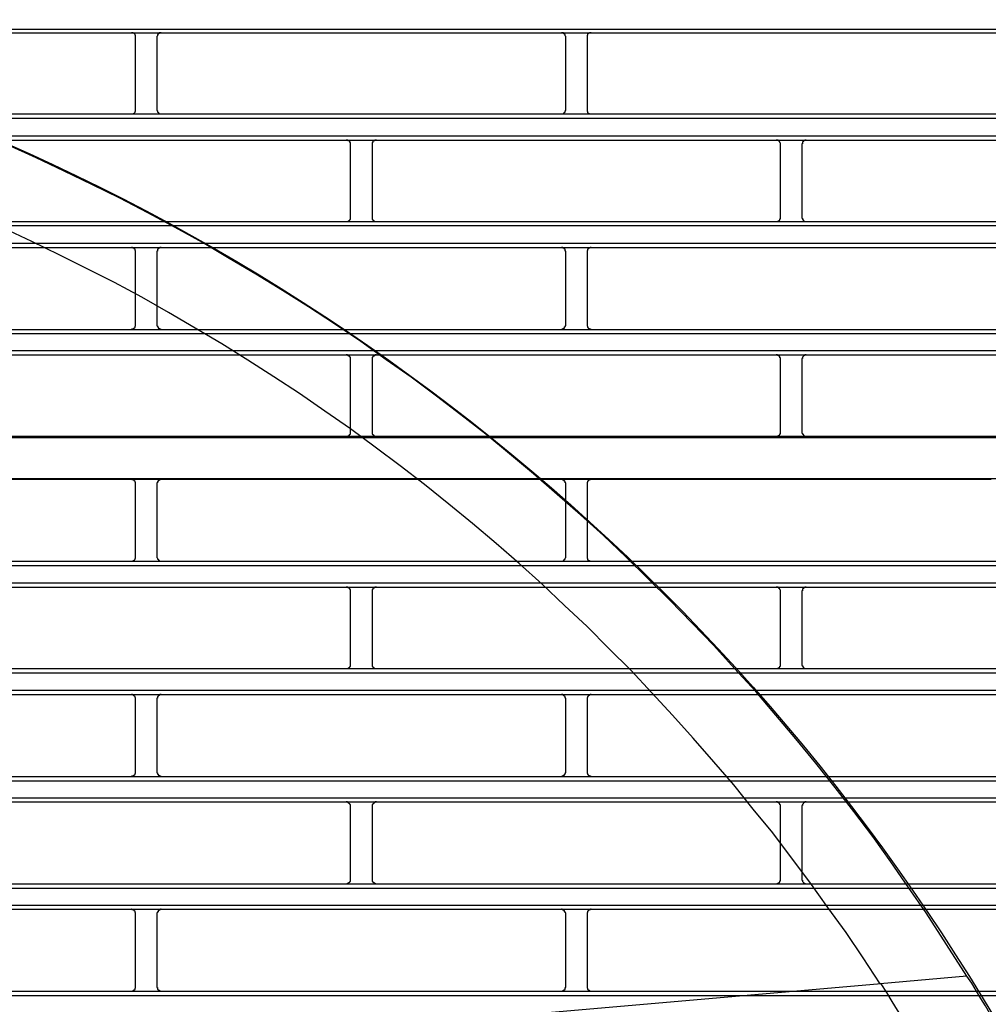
# Model space of a CAD drawing. Header units: millimetres. Extents: x 39871 to 53385, y 51832 to 57813.
# Tile 74 of 88: x 48598 to 48642, y 52806 to 52852. Entities that reach past the tile are written whole.
import ezdxf

# ---------------------------------------------------------------- set-up
doc = ezdxf.new("R2010")
doc.units = ezdxf.units.MM
doc.layers.add('AQUAREA', color=7, linetype='Continuous')

# ---------------------------------------------------------------- blocks, each defined once
blk = doc.blocks.new('SPLIT')
at = {"layer": 'AQUAREA'}
for points in [[(24807.13, -500.99), (24805.1, -498.05), (24803.07, -495.11), (24800.97, -492.17), (24798.8, -489.3), (24796.63, -486.5), (24794.39, -483.7), (24792.08, -480.9), (24789.77, -478.17), (24787.46, -475.44), (24785.01, -472.78), (24782.63, -470.12), (24780.11, -467.53), (24777.59, -464.94), (24775.07, -462.42), (24772.48, -459.9), (24769.89, -457.45), (24767.23, -455.07), (24764.57, -452.69), (24761.84, -450.31), (24759.04, -448), (24756.31, -445.76), (24753.44, -443.52), (24750.64, -441.35), (24747.7, -439.18), (24744.83, -437.15), (24741.89, -435.05), (24738.88, -433.02), (24735.87, -431.06), (24732.86, -429.17), (24729.78, -427.28), (24726.7, -425.46), (24723.62, -423.64), (24720.47, -421.89), (24717.32, -420.21), (24714.1, -418.53), (24710.88, -416.92), (24707.66, -415.38), (24704.44, -413.84), (24701.15, -412.37)], [(24308.59, -399), (24877.69, -399)], [(24308.59, -399.42), (24877.69, -399.42)], [(24715.92, -399.91), (24715.92, -399.91), (24715.92, -399.84), (24715.92, -399.77), (24715.92, -399.7), (24715.85, -399.7), (24715.85, -399.63), (24715.78, -399.56), (24715.78, -399.49), (24715.71, -399.49), (24715.64, -399.49), (24715.64, -399.42), (24715.57, -399.42), (24715.5, -399.42), (24715.43, -399.42)], [(24715.92, -408.31), (24715.92, -399.91)], [(24718.86, -399.42), (24718.86, -399.42), (24718.79, -399.42), (24718.72, -399.42), (24718.65, -399.42), (24718.65, -399.49), (24718.58, -399.49), (24718.58, -399.56), (24718.51, -399.56), (24718.51, -399.63), (24718.44, -399.63), (24718.44, -399.7), (24718.44, -399.77), (24718.37, -399.84), (24718.37, -399.91)], [(24718.37, -399.91), (24718.37, -408.31)], [(24765.55, -399.91), (24765.55, -399.91), (24765.55, -399.84), (24765.48, -399.77), (24765.48, -399.7), (24765.48, -399.63), (24765.41, -399.63), (24765.41, -399.56), (24765.34, -399.56), (24765.34, -399.49), (24765.27, -399.49), (24765.27, -399.42), (24765.2, -399.42), (24765.13, -399.42), (24765.06, -399.42)], [(24765.55, -408.31), (24765.55, -399.91)], [(24768.49, -399.42), (24768.49, -399.42), (24768.42, -399.42), (24768.35, -399.42), (24768.28, -399.42), (24768.28, -399.49), (24768.21, -399.49), (24768.14, -399.49), (24768.14, -399.56), (24768.07, -399.56), (24768.07, -399.63), (24768.07, -399.7), (24768, -399.7), (24768, -399.77), (24768, -399.84), (24768, -399.91)], [(24768, -399.91), (24768, -408.31)], [(24801.81, -509.18), (24799.85, -506.17), (24797.89, -503.23), (24795.79, -500.36), (24793.69, -497.42), (24791.59, -494.62), (24789.42, -491.75), (24787.18, -489.02), (24784.94, -486.22), (24782.63, -483.56), (24780.25, -480.83), (24777.87, -478.17), (24775.49, -475.58), (24773.04, -472.99), (24770.52, -470.47), (24768, -467.95), (24765.41, -465.5), (24762.82, -463.05), (24760.16, -460.67), (24757.5, -458.36), (24754.77, -456.05), (24752.04, -453.81), (24749.24, -451.57), (24746.44, -449.4), (24743.57, -447.23), (24740.7, -445.13), (24737.76, -443.1), (24734.82, -441.07), (24731.88, -439.11), (24728.87, -437.22), (24725.86, -435.33), (24722.78, -433.51), (24719.7, -431.69), (24716.62, -429.94), (24713.47, -428.26), (24710.32, -426.65), (24707.1, -425.04), (24703.95, -423.5), (24700.66, -421.96)], [(24308.59, -408.8), (24877.69, -408.8)], [(24715.43, -408.8), (24715.43, -408.8), (24715.5, -408.8), (24715.57, -408.8), (24715.64, -408.8), (24715.64, -408.73), (24715.71, -408.73), (24715.78, -408.73), (24715.78, -408.66), (24715.85, -408.59), (24715.85, -408.52), (24715.92, -408.52), (24715.92, -408.45), (24715.92, -408.38), (24715.92, -408.31)], [(24718.37, -408.31), (24718.37, -408.31), (24718.37, -408.38), (24718.44, -408.45), (24718.44, -408.52), (24718.44, -408.59), (24718.51, -408.59), (24718.51, -408.66), (24718.58, -408.66), (24718.58, -408.73), (24718.65, -408.73), (24718.65, -408.8), (24718.72, -408.8), (24718.79, -408.8), (24718.86, -408.8)], [(24765.06, -408.8), (24765.06, -408.8), (24765.13, -408.8), (24765.2, -408.8), (24765.27, -408.8), (24765.27, -408.73), (24765.34, -408.73), (24765.34, -408.66), (24765.41, -408.66), (24765.41, -408.59), (24765.48, -408.59), (24765.48, -408.52), (24765.48, -408.45), (24765.55, -408.38), (24765.55, -408.31)], [(24768, -408.31), (24768, -408.31), (24768, -408.38), (24768, -408.45), (24768, -408.52), (24768.07, -408.52), (24768.07, -408.59), (24768.07, -408.66), (24768.14, -408.66), (24768.14, -408.73), (24768.21, -408.73), (24768.28, -408.73), (24768.28, -408.8), (24768.35, -408.8), (24768.42, -408.8), (24768.49, -408.8)], [(24308.59, -409.29), (24877.69, -409.29)], [(24308.59, -411.32), (24877.69, -411.32)], [(24308.59, -411.81), (24877.69, -411.81)], [(24740.7, -412.3), (24740.7, -412.3), (24740.7, -412.23), (24740.7, -412.16), (24740.7, -412.09), (24740.63, -412.09), (24740.63, -412.02), (24740.63, -411.95), (24740.56, -411.95), (24740.56, -411.88), (24740.49, -411.88), (24740.42, -411.88), (24740.42, -411.81), (24740.35, -411.81), (24740.28, -411.81), (24740.21, -411.81)], [(24740.7, -420.7), (24740.7, -412.3)], [(24743.71, -411.81), (24743.71, -411.81), (24743.64, -411.81), (24743.57, -411.81), (24743.5, -411.81), (24743.5, -411.88), (24743.43, -411.88), (24743.36, -411.88), (24743.36, -411.95), (24743.29, -411.95), (24743.29, -412.02), (24743.29, -412.09), (24743.22, -412.09), (24743.22, -412.16), (24743.22, -412.23), (24743.22, -412.3)], [(24743.22, -412.3), (24743.22, -420.7)], [(24790.33, -412.3), (24790.33, -412.3), (24790.33, -412.23), (24790.33, -412.16), (24790.26, -412.09), (24790.26, -412.02), (24790.19, -412.02), (24790.19, -411.95), (24790.12, -411.95), (24790.12, -411.88), (24790.05, -411.88), (24790.05, -411.81), (24789.98, -411.81), (24789.91, -411.81), (24789.84, -411.81)], [(24790.33, -420.7), (24790.33, -412.3)], [(24793.27, -411.81), (24793.27, -411.81), (24793.2, -411.81), (24793.13, -411.81), (24793.06, -411.88), (24792.99, -411.88), (24792.99, -411.95), (24792.92, -411.95), (24792.92, -412.02), (24792.85, -412.02), (24792.85, -412.09), (24792.85, -412.16), (24792.85, -412.23), (24792.78, -412.23), (24792.78, -412.3)], [(24792.78, -412.3), (24792.78, -420.7)], [(24308.59, -421.19), (24877.69, -421.19)], [(24740.21, -421.19), (24740.21, -421.19), (24740.28, -421.19), (24740.35, -421.19), (24740.42, -421.19), (24740.49, -421.19), (24740.49, -421.12), (24740.56, -421.12), (24740.56, -421.05), (24740.63, -421.05), (24740.63, -420.98), (24740.7, -420.98), (24740.7, -420.91), (24740.7, -420.84), (24740.7, -420.77), (24740.7, -420.7)], [(24743.22, -420.7), (24743.22, -420.77), (24743.22, -420.84), (24743.22, -420.91), (24743.22, -420.98), (24743.29, -420.98), (24743.29, -421.05), (24743.36, -421.05), (24743.36, -421.12), (24743.43, -421.12), (24743.43, -421.19), (24743.5, -421.19), (24743.57, -421.19), (24743.64, -421.19), (24743.71, -421.19)], [(24789.84, -421.19), (24789.84, -421.19), (24789.91, -421.19), (24789.98, -421.19), (24790.05, -421.19), (24790.05, -421.12), (24790.12, -421.12), (24790.19, -421.12), (24790.19, -421.05), (24790.26, -421.05), (24790.26, -420.98), (24790.26, -420.91), (24790.33, -420.91), (24790.33, -420.84), (24790.33, -420.77), (24790.33, -420.7)], [(24792.78, -420.7), (24792.78, -420.77), (24792.78, -420.84), (24792.85, -420.84), (24792.85, -420.91), (24792.85, -420.98), (24792.92, -420.98), (24792.92, -421.05), (24792.99, -421.12), (24793.06, -421.12), (24793.06, -421.19), (24793.13, -421.19), (24793.2, -421.19), (24793.27, -421.19)], [(24308.59, -421.68), (24877.69, -421.68)], [(24308.59, -423.71), (24877.69, -423.71)], [(24308.59, -424.2), (24877.69, -424.2)], [(24715.92, -424.69), (24715.92, -424.69), (24715.92, -424.62), (24715.92, -424.55), (24715.85, -424.55), (24715.85, -424.48), (24715.85, -424.41), (24715.78, -424.41), (24715.78, -424.34), (24715.71, -424.34), (24715.71, -424.27), (24715.64, -424.27), (24715.57, -424.2), (24715.5, -424.2), (24715.43, -424.2)], [(24715.92, -433.16), (24715.92, -424.69)], [(24718.86, -424.2), (24718.86, -424.2), (24718.79, -424.2), (24718.72, -424.2), (24718.72, -424.27), (24718.65, -424.27), (24718.58, -424.27), (24718.58, -424.34), (24718.51, -424.34), (24718.51, -424.41), (24718.44, -424.41), (24718.44, -424.48), (24718.44, -424.55), (24718.44, -424.62), (24718.37, -424.62), (24718.37, -424.69)], [(24718.37, -424.69), (24718.37, -433.16)], [(24765.55, -424.69), (24765.55, -424.69), (24765.55, -424.62), (24765.48, -424.62), (24765.48, -424.55), (24765.48, -424.48), (24765.48, -424.41), (24765.41, -424.41), (24765.41, -424.34), (24765.34, -424.34), (24765.34, -424.27), (24765.27, -424.27), (24765.2, -424.27), (24765.2, -424.2), (24765.13, -424.2), (24765.06, -424.2)], [(24765.55, -433.16), (24765.55, -424.69)], [(24768.49, -424.2), (24768.49, -424.2), (24768.42, -424.2), (24768.35, -424.2), (24768.28, -424.27), (24768.21, -424.27), (24768.21, -424.34), (24768.14, -424.34), (24768.14, -424.41), (24768.07, -424.41), (24768.07, -424.48), (24768.07, -424.55), (24768, -424.55), (24768, -424.62), (24768, -424.69)], [(24768, -424.69), (24768, -433.16)], [(24308.59, -433.65), (24877.69, -433.65)], [(24715.43, -433.65), (24715.43, -433.65), (24715.5, -433.65), (24715.5, -433.58), (24715.57, -433.58), (24715.64, -433.58), (24715.71, -433.58), (24715.71, -433.51), (24715.78, -433.51), (24715.78, -433.44), (24715.85, -433.44), (24715.85, -433.37), (24715.85, -433.3), (24715.92, -433.3), (24715.92, -433.23), (24715.92, -433.16)], [(24718.37, -433.16), (24718.37, -433.16), (24718.37, -433.23), (24718.44, -433.23), (24718.44, -433.3), (24718.44, -433.37), (24718.51, -433.37), (24718.51, -433.44), (24718.51, -433.51), (24718.58, -433.51), (24718.65, -433.51), (24718.65, -433.58), (24718.72, -433.58), (24718.79, -433.58), (24718.79, -433.65), (24718.86, -433.65)], [(24765.06, -433.65), (24765.06, -433.65), (24765.13, -433.65), (24765.13, -433.58), (24765.2, -433.58), (24765.27, -433.58), (24765.27, -433.51), (24765.34, -433.51), (24765.41, -433.51), (24765.41, -433.44), (24765.41, -433.37), (24765.48, -433.37), (24765.48, -433.3), (24765.48, -433.23), (24765.55, -433.23), (24765.55, -433.16)], [(24768, -433.16), (24768, -433.16), (24768, -433.23), (24768, -433.3), (24768.07, -433.3), (24768.07, -433.37), (24768.07, -433.44), (24768.14, -433.44), (24768.14, -433.51), (24768.21, -433.51), (24768.21, -433.58), (24768.28, -433.58), (24768.35, -433.58), (24768.42, -433.58), (24768.42, -433.65), (24768.49, -433.65)], [(24308.59, -434.14), (24877.69, -434.14)], [(24308.59, -436.1), (24877.69, -436.1)], [(24308.59, -436.59), (24877.69, -436.59)], [(24740.7, -437.08), (24740.7, -437.08), (24740.7, -437.01), (24740.7, -436.94), (24740.7, -436.87), (24740.63, -436.87), (24740.63, -436.8), (24740.56, -436.8), (24740.56, -436.73), (24740.49, -436.73), (24740.49, -436.66), (24740.42, -436.66), (24740.35, -436.66), (24740.35, -436.59), (24740.28, -436.59), (24740.21, -436.59)], [(24740.7, -445.48), (24740.7, -437.08)], [(24743.71, -436.59), (24743.71, -436.59), (24743.64, -436.59), (24743.57, -436.59), (24743.57, -436.66), (24743.5, -436.66), (24743.43, -436.66), (24743.43, -436.73), (24743.36, -436.73), (24743.36, -436.8), (24743.29, -436.8), (24743.29, -436.87), (24743.22, -436.87), (24743.22, -436.94), (24743.22, -437.01), (24743.22, -437.08)], [(24743.22, -437.08), (24743.22, -445.48)], [(24790.33, -437.08), (24790.33, -437.08), (24790.33, -437.01), (24790.33, -436.94), (24790.26, -436.94), (24790.26, -436.87), (24790.26, -436.8), (24790.19, -436.8), (24790.19, -436.73), (24790.12, -436.73), (24790.12, -436.66), (24790.05, -436.66), (24789.98, -436.66), (24789.98, -436.59), (24789.91, -436.59), (24789.84, -436.59)], [(24790.33, -445.48), (24790.33, -437.08)], [(24793.27, -436.59), (24793.27, -436.59), (24793.2, -436.59), (24793.13, -436.59), (24793.13, -436.66), (24793.06, -436.66), (24792.99, -436.66), (24792.99, -436.73), (24792.92, -436.73), (24792.92, -436.8), (24792.85, -436.87), (24792.85, -436.94), (24792.85, -437.01), (24792.78, -437.01), (24792.78, -437.08)], [(24792.78, -437.08), (24792.78, -445.48)], [(24308.59, -446.11), (24877.69, -446.11)], [(24690.65, -445.97), (24740.21, -445.97)], [(24740.21, -445.97), (24740.21, -445.97), (24740.28, -445.97), (24740.35, -445.97), (24740.42, -445.97), (24740.49, -445.97), (24740.49, -445.9), (24740.56, -445.9), (24740.56, -445.83), (24740.63, -445.83), (24740.63, -445.76), (24740.7, -445.76), (24740.7, -445.69), (24740.7, -445.62), (24740.7, -445.55), (24740.7, -445.48)], [(24740.21, -445.97), (24789.84, -445.97)], [(24743.22, -445.48), (24743.22, -445.55), (24743.22, -445.62), (24743.22, -445.69), (24743.22, -445.76), (24743.29, -445.76), (24743.29, -445.83), (24743.36, -445.83), (24743.36, -445.9), (24743.43, -445.9), (24743.43, -445.97), (24743.5, -445.97), (24743.57, -445.97), (24743.64, -445.97), (24743.71, -445.97)], [(24789.84, -445.97), (24789.84, -445.97), (24789.91, -445.97), (24789.98, -445.97), (24790.05, -445.97), (24790.05, -445.9), (24790.12, -445.9), (24790.19, -445.9), (24790.19, -445.83), (24790.26, -445.83), (24790.26, -445.76), (24790.26, -445.69), (24790.33, -445.69), (24790.33, -445.62), (24790.33, -445.55), (24790.33, -445.48)], [(24789.84, -445.97), (24839.47, -445.97)], [(24792.78, -445.48), (24792.78, -445.55), (24792.78, -445.62), (24792.85, -445.62), (24792.85, -445.69), (24792.85, -445.76), (24792.92, -445.76), (24792.92, -445.83), (24792.99, -445.83), (24792.99, -445.9), (24793.06, -445.9), (24793.06, -445.97), (24793.13, -445.97), (24793.2, -445.97), (24793.27, -445.97)], [(24308.59, -450.87), (24877.69, -450.87)], [(24665.8, -450.94), (24715.43, -450.94)], [(24715.43, -450.94), (24765.06, -450.94)], [(24715.92, -451.43), (24715.92, -451.43), (24715.92, -451.36), (24715.92, -451.29), (24715.85, -451.29), (24715.85, -451.22), (24715.85, -451.15), (24715.78, -451.15), (24715.78, -451.08), (24715.71, -451.08), (24715.71, -451.01), (24715.64, -451.01), (24715.57, -451.01), (24715.5, -451.01), (24715.5, -450.94), (24715.43, -450.94)], [(24718.86, -450.94), (24718.86, -450.94), (24718.79, -450.94), (24718.79, -451.01), (24718.72, -451.01), (24718.65, -451.01), (24718.65, -451.08), (24718.58, -451.08), (24718.51, -451.08), (24718.51, -451.15), (24718.51, -451.22), (24718.44, -451.22), (24718.44, -451.29), (24718.44, -451.36), (24718.37, -451.36), (24718.37, -451.43)], [(24765.06, -450.94), (24814.62, -450.94)], [(24765.55, -451.43), (24765.55, -451.43), (24765.55, -451.36), (24765.48, -451.36), (24765.48, -451.29), (24765.48, -451.22), (24765.41, -451.22), (24765.41, -451.15), (24765.41, -451.08), (24765.34, -451.08), (24765.27, -451.08), (24765.27, -451.01), (24765.2, -451.01), (24765.13, -451.01), (24765.13, -450.94), (24765.06, -450.94)], [(24768.49, -450.94), (24768.49, -450.94), (24768.42, -450.94), (24768.42, -451.01), (24768.35, -451.01), (24768.28, -451.01), (24768.21, -451.01), (24768.21, -451.08), (24768.14, -451.08), (24768.14, -451.15), (24768.07, -451.15), (24768.07, -451.22), (24768.07, -451.29), (24768, -451.29), (24768, -451.36), (24768, -451.43)], [(24715.92, -459.9), (24715.92, -451.43)], [(24718.37, -451.43), (24718.37, -459.9)], [(24765.55, -459.9), (24765.55, -451.43)], [(24768, -451.43), (24768, -459.9)], [(24715.43, -460.39), (24715.43, -460.39), (24715.5, -460.39), (24715.57, -460.39), (24715.64, -460.39), (24715.64, -460.32), (24715.71, -460.32), (24715.78, -460.32), (24715.78, -460.25), (24715.85, -460.18), (24715.85, -460.11), (24715.92, -460.11), (24715.92, -460.04), (24715.92, -459.97), (24715.92, -459.9)], [(24718.37, -459.9), (24718.37, -459.9), (24718.37, -459.97), (24718.44, -460.04), (24718.44, -460.11), (24718.44, -460.18), (24718.51, -460.18), (24718.51, -460.25), (24718.58, -460.25), (24718.58, -460.32), (24718.65, -460.32), (24718.65, -460.39), (24718.72, -460.39), (24718.79, -460.39), (24718.86, -460.39)], [(24765.06, -460.39), (24765.06, -460.39), (24765.13, -460.39), (24765.2, -460.39), (24765.27, -460.39), (24765.27, -460.32), (24765.34, -460.32), (24765.34, -460.25), (24765.41, -460.25), (24765.41, -460.18), (24765.48, -460.18), (24765.48, -460.11), (24765.48, -460.04), (24765.55, -459.97), (24765.55, -459.9)], [(24768, -459.9), (24768, -459.9), (24768, -459.97), (24768, -460.04), (24768, -460.11), (24768.07, -460.11), (24768.07, -460.18), (24768.07, -460.25), (24768.14, -460.25), (24768.14, -460.32), (24768.21, -460.32), (24768.28, -460.32), (24768.28, -460.39), (24768.35, -460.39), (24768.42, -460.39), (24768.49, -460.39)], [(24308.59, -460.39), (24877.69, -460.39)], [(24308.59, -460.88), (24877.69, -460.88)], [(24308.59, -462.91), (24877.69, -462.91)], [(24308.59, -463.4), (24877.69, -463.4)], [(24740.7, -463.89), (24740.7, -463.89), (24740.7, -463.82), (24740.7, -463.75), (24740.7, -463.68), (24740.63, -463.68), (24740.63, -463.61), (24740.63, -463.54), (24740.56, -463.54), (24740.56, -463.47), (24740.49, -463.47), (24740.42, -463.47), (24740.42, -463.4), (24740.35, -463.4), (24740.28, -463.4), (24740.21, -463.4)], [(24743.71, -463.4), (24743.71, -463.4), (24743.64, -463.4), (24743.57, -463.4), (24743.5, -463.4), (24743.5, -463.47), (24743.43, -463.47), (24743.36, -463.47), (24743.36, -463.54), (24743.29, -463.54), (24743.29, -463.61), (24743.29, -463.68), (24743.22, -463.68), (24743.22, -463.75), (24743.22, -463.82), (24743.22, -463.89)], [(24790.33, -463.89), (24790.33, -463.89), (24790.33, -463.82), (24790.33, -463.75), (24790.26, -463.68), (24790.26, -463.61), (24790.19, -463.61), (24790.19, -463.54), (24790.12, -463.54), (24790.12, -463.47), (24790.05, -463.47), (24790.05, -463.4), (24789.98, -463.4), (24789.91, -463.4), (24789.84, -463.4)], [(24793.27, -463.4), (24793.27, -463.4), (24793.2, -463.4), (24793.13, -463.4), (24793.06, -463.47), (24792.99, -463.47), (24792.99, -463.54), (24792.92, -463.54), (24792.92, -463.61), (24792.85, -463.61), (24792.85, -463.68), (24792.85, -463.75), (24792.85, -463.82), (24792.78, -463.82), (24792.78, -463.89)], [(24740.7, -472.29), (24740.7, -463.89)], [(24743.22, -463.89), (24743.22, -472.29)], [(24790.33, -472.29), (24790.33, -463.89)], [(24792.78, -463.89), (24792.78, -472.29)], [(24740.21, -472.78), (24740.21, -472.78), (24740.28, -472.78), (24740.35, -472.78), (24740.42, -472.78), (24740.49, -472.78), (24740.49, -472.71), (24740.56, -472.71), (24740.56, -472.64), (24740.63, -472.64), (24740.63, -472.57), (24740.7, -472.57), (24740.7, -472.5), (24740.7, -472.43), (24740.7, -472.36), (24740.7, -472.29)], [(24743.22, -472.29), (24743.22, -472.36), (24743.22, -472.43), (24743.22, -472.5), (24743.22, -472.57), (24743.29, -472.57), (24743.29, -472.64), (24743.36, -472.64), (24743.36, -472.71), (24743.43, -472.71), (24743.43, -472.78), (24743.5, -472.78), (24743.57, -472.78), (24743.64, -472.78), (24743.71, -472.78)], [(24789.84, -472.78), (24789.84, -472.78), (24789.91, -472.78), (24789.98, -472.78), (24790.05, -472.78), (24790.05, -472.71), (24790.12, -472.71), (24790.19, -472.71), (24790.19, -472.64), (24790.26, -472.64), (24790.26, -472.57), (24790.26, -472.5), (24790.33, -472.5), (24790.33, -472.43), (24790.33, -472.36), (24790.33, -472.29)], [(24792.78, -472.29), (24792.78, -472.36), (24792.78, -472.43), (24792.85, -472.43), (24792.85, -472.5), (24792.85, -472.57), (24792.92, -472.57), (24792.92, -472.64), (24792.99, -472.71), (24793.06, -472.71), (24793.06, -472.78), (24793.13, -472.78), (24793.2, -472.78), (24793.27, -472.78)], [(24308.59, -472.78), (24877.69, -472.78)], [(24308.59, -473.27), (24877.69, -473.27)], [(24308.59, -475.3), (24877.69, -475.3)], [(24308.59, -475.79), (24877.69, -475.79)], [(24715.92, -476.28), (24715.92, -476.28), (24715.92, -476.21), (24715.92, -476.14), (24715.85, -476.14), (24715.85, -476.07), (24715.85, -476), (24715.78, -476), (24715.78, -475.93), (24715.71, -475.93), (24715.71, -475.86), (24715.64, -475.86), (24715.57, -475.79), (24715.5, -475.79), (24715.43, -475.79)], [(24718.86, -475.79), (24718.86, -475.79), (24718.79, -475.79), (24718.72, -475.79), (24718.72, -475.86), (24718.65, -475.86), (24718.58, -475.86), (24718.58, -475.93), (24718.51, -475.93), (24718.51, -476), (24718.44, -476), (24718.44, -476.07), (24718.44, -476.14), (24718.44, -476.21), (24718.37, -476.21), (24718.37, -476.28)], [(24765.55, -476.28), (24765.55, -476.28), (24765.55, -476.21), (24765.48, -476.21), (24765.48, -476.14), (24765.48, -476.07), (24765.48, -476), (24765.41, -476), (24765.41, -475.93), (24765.34, -475.93), (24765.34, -475.86), (24765.27, -475.86), (24765.2, -475.86), (24765.2, -475.79), (24765.13, -475.79), (24765.06, -475.79)], [(24768.49, -475.79), (24768.49, -475.79), (24768.42, -475.79), (24768.35, -475.79), (24768.28, -475.86), (24768.21, -475.86), (24768.21, -475.93), (24768.14, -475.93), (24768.14, -476), (24768.07, -476), (24768.07, -476.07), (24768.07, -476.14), (24768, -476.14), (24768, -476.21), (24768, -476.28)], [(24715.92, -484.75), (24715.92, -476.28)], [(24718.37, -476.28), (24718.37, -484.75)], [(24765.55, -484.75), (24765.55, -476.28)], [(24768, -476.28), (24768, -484.75)], [(24715.43, -485.24), (24715.43, -485.24), (24715.5, -485.24), (24715.5, -485.17), (24715.57, -485.17), (24715.64, -485.17), (24715.71, -485.17), (24715.71, -485.1), (24715.78, -485.1), (24715.78, -485.03), (24715.85, -485.03), (24715.85, -484.96), (24715.85, -484.89), (24715.92, -484.89), (24715.92, -484.82), (24715.92, -484.75)], [(24718.37, -484.75), (24718.37, -484.75), (24718.37, -484.82), (24718.44, -484.82), (24718.44, -484.89), (24718.44, -484.96), (24718.51, -484.96), (24718.51, -485.03), (24718.51, -485.1), (24718.58, -485.1), (24718.65, -485.1), (24718.65, -485.17), (24718.72, -485.17), (24718.79, -485.17), (24718.79, -485.24), (24718.86, -485.24)], [(24765.06, -485.24), (24765.06, -485.24), (24765.13, -485.24), (24765.13, -485.17), (24765.2, -485.17), (24765.27, -485.17), (24765.27, -485.1), (24765.34, -485.1), (24765.41, -485.1), (24765.41, -485.03), (24765.41, -484.96), (24765.48, -484.96), (24765.48, -484.89), (24765.48, -484.82), (24765.55, -484.82), (24765.55, -484.75)], [(24768, -484.75), (24768, -484.75), (24768, -484.82), (24768, -484.89), (24768.07, -484.89), (24768.07, -484.96), (24768.07, -485.03), (24768.14, -485.03), (24768.14, -485.1), (24768.21, -485.1), (24768.21, -485.17), (24768.28, -485.17), (24768.35, -485.17), (24768.42, -485.17), (24768.42, -485.24), (24768.49, -485.24)], [(24308.59, -485.24), (24877.69, -485.24)], [(24308.59, -485.73), (24877.69, -485.73)], [(24308.59, -487.69), (24877.69, -487.69)], [(24308.59, -488.18), (24877.69, -488.18)], [(24740.7, -488.67), (24740.7, -488.67), (24740.7, -488.6), (24740.7, -488.53), (24740.7, -488.46), (24740.63, -488.46), (24740.63, -488.39), (24740.56, -488.39), (24740.56, -488.32), (24740.49, -488.32), (24740.49, -488.25), (24740.42, -488.25), (24740.35, -488.25), (24740.35, -488.18), (24740.28, -488.18), (24740.21, -488.18)], [(24743.71, -488.18), (24743.71, -488.18), (24743.64, -488.18), (24743.57, -488.18), (24743.57, -488.25), (24743.5, -488.25), (24743.43, -488.25), (24743.43, -488.32), (24743.36, -488.32), (24743.36, -488.39), (24743.29, -488.39), (24743.29, -488.46), (24743.22, -488.46), (24743.22, -488.53), (24743.22, -488.6), (24743.22, -488.67)], [(24790.33, -488.67), (24790.33, -488.67), (24790.33, -488.6), (24790.33, -488.53), (24790.26, -488.53), (24790.26, -488.46), (24790.26, -488.39), (24790.19, -488.39), (24790.19, -488.32), (24790.12, -488.32), (24790.12, -488.25), (24790.05, -488.25), (24789.98, -488.25), (24789.98, -488.18), (24789.91, -488.18), (24789.84, -488.18)], [(24793.27, -488.18), (24793.27, -488.18), (24793.2, -488.18), (24793.13, -488.18), (24793.13, -488.25), (24793.06, -488.25), (24792.99, -488.25), (24792.99, -488.32), (24792.92, -488.32), (24792.92, -488.39), (24792.85, -488.46), (24792.85, -488.53), (24792.85, -488.6), (24792.78, -488.6), (24792.78, -488.67)], [(24740.7, -497.14), (24740.7, -488.67)], [(24743.22, -488.67), (24743.22, -497.14)], [(24790.33, -497.14), (24790.33, -488.67)], [(24792.78, -488.67), (24792.78, -497.14)], [(24740.21, -497.63), (24740.21, -497.63), (24740.28, -497.63), (24740.35, -497.63), (24740.35, -497.56), (24740.42, -497.56), (24740.49, -497.56), (24740.49, -497.49), (24740.56, -497.49), (24740.56, -497.42), (24740.63, -497.42), (24740.63, -497.35), (24740.7, -497.35), (24740.7, -497.28), (24740.7, -497.21), (24740.7, -497.14)], [(24743.22, -497.14), (24743.22, -497.14), (24743.22, -497.21), (24743.22, -497.28), (24743.22, -497.35), (24743.29, -497.35), (24743.29, -497.42), (24743.36, -497.42), (24743.36, -497.49), (24743.43, -497.49), (24743.43, -497.56), (24743.5, -497.56), (24743.57, -497.56), (24743.57, -497.63), (24743.64, -497.63), (24743.71, -497.63)], [(24789.84, -497.63), (24789.84, -497.63), (24789.91, -497.63), (24789.98, -497.63), (24789.98, -497.56), (24790.05, -497.56), (24790.12, -497.56), (24790.12, -497.49), (24790.19, -497.49), (24790.19, -497.42), (24790.26, -497.42), (24790.26, -497.35), (24790.26, -497.28), (24790.33, -497.28), (24790.33, -497.21), (24790.33, -497.14)], [(24792.78, -497.14), (24792.78, -497.14), (24792.78, -497.21), (24792.85, -497.21), (24792.85, -497.28), (24792.85, -497.35), (24792.92, -497.42), (24792.92, -497.49), (24792.99, -497.49), (24792.99, -497.56), (24793.06, -497.56), (24793.13, -497.56), (24793.13, -497.63), (24793.2, -497.63), (24793.27, -497.63)], [(24308.59, -497.63), (24877.69, -497.63)], [(24308.59, -498.12), (24877.69, -498.12)], [(24308.59, -500.08), (24877.69, -500.08)], [(24308.59, -500.57), (24877.69, -500.57)], [(24715.92, -501.06), (24715.92, -501.06), (24715.92, -500.99), (24715.92, -500.92), (24715.85, -500.92), (24715.85, -500.85), (24715.85, -500.78), (24715.78, -500.78), (24715.78, -500.71), (24715.71, -500.71), (24715.71, -500.64), (24715.64, -500.64), (24715.57, -500.64), (24715.5, -500.64), (24715.5, -500.57), (24715.43, -500.57)], [(24718.86, -500.57), (24718.86, -500.57), (24718.79, -500.57), (24718.79, -500.64), (24718.72, -500.64), (24718.65, -500.64), (24718.65, -500.71), (24718.58, -500.71), (24718.51, -500.71), (24718.51, -500.78), (24718.51, -500.85), (24718.44, -500.85), (24718.44, -500.92), (24718.44, -500.99), (24718.37, -500.99), (24718.37, -501.06)], [(24765.55, -501.06), (24765.55, -501.06), (24765.55, -500.99), (24765.48, -500.99), (24765.48, -500.92), (24765.48, -500.85), (24765.41, -500.85), (24765.41, -500.78), (24765.41, -500.71), (24765.34, -500.71), (24765.27, -500.71), (24765.27, -500.64), (24765.2, -500.64), (24765.13, -500.64), (24765.13, -500.57), (24765.06, -500.57)], [(24768.49, -500.57), (24768.49, -500.57), (24768.42, -500.57), (24768.42, -500.64), (24768.35, -500.64), (24768.28, -500.64), (24768.21, -500.64), (24768.21, -500.71), (24768.14, -500.71), (24768.14, -500.78), (24768.07, -500.78), (24768.07, -500.85), (24768.07, -500.92), (24768, -500.92), (24768, -500.99), (24768, -501.06)], [(24811.82, -508.27), (24807.13, -500.99)], [(24715.92, -509.53), (24715.92, -501.06)], [(24718.37, -501.06), (24718.37, -509.53)], [(24765.55, -509.53), (24765.55, -501.06)], [(24768, -501.06), (24768, -509.53)], [(24811.82, -508.27), (24801.81, -509.18)], [(24821.9, -525.77), (24821.41, -524.93), (24820.92, -524.02), (24820.5, -523.11), (24820.01, -522.27), (24819.52, -521.36), (24819.03, -520.45), (24818.54, -519.61), (24818.05, -518.7), (24817.56, -517.86), (24817, -516.95), (24816.51, -516.11), (24816.02, -515.2), (24815.53, -514.36), (24814.97, -513.45), (24814.48, -512.61), (24813.99, -511.7), (24813.43, -510.86), (24812.94, -510.02), (24812.38, -509.11), (24811.82, -508.27)], [(24308.59, -510.02), (24877.69, -510.02)], [(24715.43, -510.02), (24715.43, -510.02), (24715.5, -510.02), (24715.57, -510.02), (24715.64, -509.95), (24715.71, -509.95), (24715.71, -509.88), (24715.78, -509.88), (24715.78, -509.81), (24715.85, -509.81), (24715.85, -509.74), (24715.85, -509.67), (24715.92, -509.67), (24715.92, -509.6), (24715.92, -509.53)], [(24718.37, -509.53), (24718.37, -509.53), (24718.37, -509.6), (24718.44, -509.6), (24718.44, -509.67), (24718.44, -509.74), (24718.44, -509.81), (24718.51, -509.81), (24718.51, -509.88), (24718.58, -509.88), (24718.58, -509.95), (24718.65, -509.95), (24718.72, -509.95), (24718.72, -510.02), (24718.79, -510.02), (24718.86, -510.02)], [(24801.95, -509.18), (24735.17, -514.99)], [(24765.06, -510.02), (24765.06, -510.02), (24765.13, -510.02), (24765.2, -510.02), (24765.2, -509.95), (24765.27, -509.95), (24765.34, -509.95), (24765.34, -509.88), (24765.41, -509.88), (24765.41, -509.81), (24765.48, -509.81), (24765.48, -509.74), (24765.48, -509.67), (24765.48, -509.6), (24765.55, -509.6), (24765.55, -509.53)], [(24768, -509.53), (24768, -509.53), (24768, -509.6), (24768, -509.67), (24768.07, -509.67), (24768.07, -509.74), (24768.07, -509.81), (24768.14, -509.81), (24768.14, -509.88), (24768.21, -509.88), (24768.21, -509.95), (24768.28, -509.95), (24768.35, -510.02), (24768.42, -510.02), (24768.49, -510.02)], [(24813.99, -529.9), (24813.43, -528.85), (24812.8, -527.8), (24812.24, -526.75), (24811.68, -525.7), (24811.12, -524.65), (24810.49, -523.6), (24809.93, -522.55), (24809.3, -521.5), (24808.74, -520.45), (24808.11, -519.4), (24807.55, -518.35), (24806.92, -517.37), (24806.29, -516.32), (24805.66, -515.27), (24805.1, -514.22), (24804.47, -513.24), (24803.84, -512.19), (24803.21, -511.21), (24802.58, -510.16), (24801.95, -509.18)], [(24308.59, -510.51), (24877.69, -510.51)]]:
    blk.add_lwpolyline(points, dxfattribs=at)
blk.add_open_spline([(24849.6, -639.5), (24849.6, -502.51), (24738.55, -391.46), (24601.57, -391.46), (24464.58, -391.46), (24353.54, -502.51), (24353.54, -639.5), (24353.54, -776.48), (24464.58, -887.53), (24601.57, -887.53), (24738.55, -887.53), (24849.6, -776.48), (24849.6, -639.5)], degree=3, knots=[0, 0, 0, 0, 1, 1, 1, 2, 2, 2, 3, 3, 3, 4, 4, 4, 4], dxfattribs=at)

msp = doc.modelspace()

# ---------------------------------------------------------------- block references
at = {"lineweight": 13, "xscale": 0.4, "yscale": 0.4, "zscale": 0.4}
msp.add_blockref('SPLIT', (38716.626, 53010.774), dxfattribs=at)

doc.saveas('drawing.dxf')
